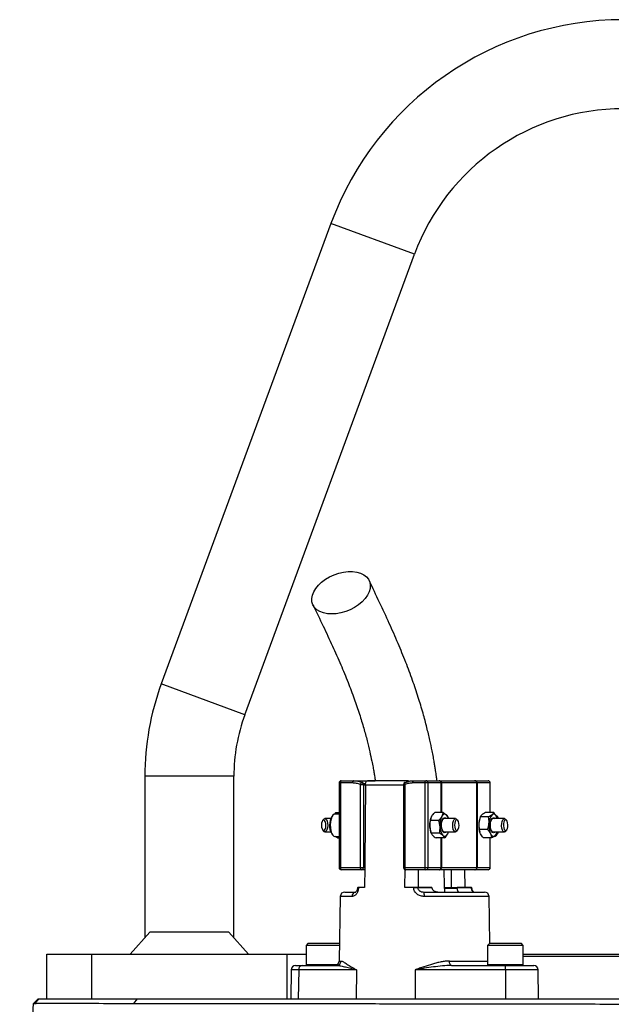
# Model space of a CAD drawing. Header units: millimetres. Extents: x 1605 to 5384, y 782 to 6178.
# Tile 25 of 26: x 1991 to 2523, y 5293 to 6178. Entities that reach past the tile are written whole.
import ezdxf

# ---------------------------------------------------------------- set-up
doc = ezdxf.new("R2010")
doc.units = ezdxf.units.MM
doc.header["$LTSCALE"] = 2

msp = doc.modelspace()

# ---------------------------------------------------------------- linework, layer by layer
at = {"color": 7, "linetype": 'Continuous', "lineweight": 25}
for p, q in [((2271.22, 5994.72), (2118.76, 5580.89)), ((2193.83, 5553.24), (2346.29, 5967.06)), ((2103.96, 5497.92), (2103.96, 5352.62)), ((2183.96, 5352.62), (2183.96, 5497.92)), ((2278.5, 5491.92), (2278.5, 5415.92)), ((2279.66, 5491.92), (2279.66, 5415.92)), ((2290.62, 5491.92), (2279.66, 5491.92)), ((2280.5, 5493.92), (2291.47, 5493.92)), ((2291.47, 5493.92), (2310.98, 5493.92)), ((2297.78, 5415.92), (2297.78, 5490.52)), ((2297.78, 5490.52), (2300.44, 5490.52)), ((2299.49, 5492.32), (2299.4, 5492.36)), ((2299.4, 5492.36), (2302.22, 5490.72)), ((2300.44, 5490.52), (2300.44, 5415.92)), ((2302.17, 5489.99), (2302.16, 5489.57)), ((2340.29, 5493.92), (2303.93, 5493.92)), ((2336.51, 5490.52), (2336.51, 5415.92)), ((2337.66, 5490.52), (2337.66, 5415.92)), ((2355.79, 5491.92), (2344.82, 5491.92)), ((2345.67, 5493.92), (2356.63, 5493.92)), ((2358.44, 5491.92), (2355.79, 5491.92)), ((2355.79, 5415.92), (2355.79, 5491.92)), ((2356.63, 5493.92), (2368.33, 5493.92)), ((2358.44, 5491.92), (2358.44, 5415.92)), ((2370.15, 5491.92), (2358.44, 5491.92)), ((2368.33, 5493.92), (2369.02, 5493.92)), ((2369.02, 5493.92), (2400.37, 5493.92)), ((2370.49, 5491.92), (2370.15, 5491.92)), ((2402.36, 5491.92), (2370.49, 5491.92)), ((2400.37, 5493.92), (2400.72, 5493.92)), ((2400.72, 5493.92), (2412.42, 5493.92)), ((2402.36, 5415.92), (2402.36, 5491.92)), ((2402.53, 5491.92), (2402.36, 5491.92)), ((2402.53, 5491.92), (2402.53, 5415.92)), ((2414.23, 5491.92), (2402.53, 5491.92)), ((2414.42, 5465.27), (2414.42, 5491.92)), ((2272.85, 5462.77), (2272, 5461.71)), ((2275.69, 5465.36), (2274.55, 5463.88)), ((2278.5, 5463.92), (2274.82, 5463.92)), ((2275.69, 5465.36), (2276.65, 5463.92)), ((2275.69, 5465.36), (2278.5, 5465.36)), ((2361.04, 5460.11), (2360.95, 5459.82)), ((2371.95, 5465.36), (2364.51, 5465.36)), ((2376.81, 5459.92), (2376.56, 5460.71)), ((2405.1, 5460.48), (2404.9, 5459.82)), ((2412.87, 5461.46), (2405.43, 5461.46)), ((2417.48, 5465.27), (2410.03, 5465.27)), ((2420.92, 5461.71), (2420.07, 5462.77)), ((2420.55, 5459.98), (2420.13, 5461.5)), ((2420.76, 5459.92), (2420.73, 5460.03)), ((2264.6, 5459.23), (2263.73, 5458.14)), ((2271.01, 5459.92), (2265.78, 5459.92)), ((2368.1, 5458.28), (2360.65, 5458.28)), ((2383.19, 5459.92), (2373.01, 5459.92)), ((2385.24, 5458.14), (2384.37, 5459.23)), ((2427.14, 5459.92), (2416.96, 5459.92)), ((2429.19, 5458.14), (2428.32, 5459.23)), ((2263.73, 5449.7), (2264.6, 5448.61)), ((2265.78, 5447.92), (2271.01, 5447.92)), ((2272, 5446.14), (2272.85, 5445.08)), ((2274.82, 5443.92), (2278.5, 5443.92)), ((2277.02, 5442.48), (2274.99, 5443.92)), ((2277.02, 5442.48), (2277.47, 5443.92)), ((2277.02, 5442.48), (2278.5, 5442.48)), ((2360.95, 5448.02), (2361.22, 5447.13)), ((2368.76, 5446.84), (2361.32, 5446.84)), ((2373.28, 5442.48), (2365.83, 5442.48)), ((2373.01, 5447.92), (2383.19, 5447.92)), ((2376.75, 5447.74), (2376.81, 5447.92)), ((2384.37, 5448.61), (2385.24, 5449.7)), ((2411.96, 5450.11), (2404.52, 5450.11)), ((2404.9, 5448.02), (2404.96, 5447.82)), ((2415.66, 5442.58), (2408.21, 5442.58)), ((2414.42, 5415.92), (2414.42, 5442.58)), ((2416.96, 5447.92), (2427.14, 5447.92)), ((2420.07, 5445.08), (2420.92, 5446.14)), ((2420.5, 5447.39), (2420.27, 5446.39)), ((2420.59, 5447.37), (2420.76, 5447.92)), ((2428.32, 5448.61), (2429.19, 5449.7)), ((2279.66, 5415.92), (2297.78, 5415.92)), ((2297.78, 5415.92), (2300.44, 5415.92)), ((2300.44, 5415.92), (2301.59, 5415.92)), ((2301.59, 5415.92), (2301.45, 5397.92)), ((2337.66, 5415.92), (2355.79, 5415.92)), ((2355.79, 5415.92), (2358.44, 5415.92)), ((2358.44, 5415.92), (2370.15, 5415.92)), ((2370.15, 5415.92), (2370.49, 5415.92)), ((2370.49, 5415.92), (2402.36, 5415.92)), ((2402.36, 5415.92), (2402.53, 5415.92)), ((2402.53, 5415.92), (2414.23, 5415.92)), ((2298.63, 5413.92), (2280.5, 5413.92)), ((2301.58, 5413.92), (2298.63, 5413.92)), ((2337.71, 5397.92), (2337.83, 5414.06)), ((2356.63, 5413.92), (2338.51, 5413.92)), ((2368.33, 5413.92), (2356.63, 5413.92)), ((2369.02, 5413.92), (2368.33, 5413.92)), ((2400.37, 5413.92), (2369.02, 5413.92)), ((2391.34, 5413.92), (2391.47, 5397.92)), ((2400.72, 5413.92), (2400.37, 5413.92)), ((2412.42, 5413.92), (2400.72, 5413.92)), ((2279.65, 5389.99), (2278.63, 5331.85)), ((2283.65, 5393.92), (2293.53, 5393.92)), ((2291.66, 5394.17), (2291.66, 5393.92)), ((2295.03, 5397.92), (2295.03, 5397.86)), ((2296, 5397.92), (2295.4, 5397.92)), ((2296, 5397.92), (2296, 5397.85)), ((2301.45, 5397.92), (2296, 5397.92)), ((2345.51, 5397.92), (2337.71, 5397.92)), ((2345.51, 5397.85), (2345.51, 5397.92)), ((2349.19, 5397.92), (2349.19, 5397.85)), ((2361.98, 5397.92), (2349.19, 5397.92)), ((2349.19, 5397.85), (2361.98, 5397.85)), ((2354.57, 5393.92), (2409.27, 5393.92)), ((2361.98, 5397.92), (2361.98, 5397.85)), ((2384.72, 5397.18), (2373.44, 5397.18)), ((2379.26, 5397.92), (2384.73, 5397.92)), ((2383.51, 5394.17), (2383.51, 5393.92)), ((2384.73, 5397.85), (2384.73, 5397.92)), ((2397.52, 5397.92), (2384.73, 5397.92)), ((2384.73, 5397.85), (2397.52, 5397.85)), ((2391.19, 5394.17), (2391.19, 5393.92)), ((2393.41, 5394.17), (2393.41, 5393.92)), ((2397.44, 5393.92), (2397.44, 5394.17)), ((2397.5, 5393.92), (2397.5, 5394.17)), ((2397.52, 5397.85), (2397.52, 5397.92)), ((2397.89, 5397.86), (2397.89, 5397.92)), ((2398.44, 5394.17), (2398.44, 5393.92)), ((2401.93, 5393.92), (2401.93, 5394.17)), ((2403.59, 5393.92), (2403.59, 5394.17)), ((2414.01, 5347.9), (2413.27, 5389.99)), ((2108.48, 5357.72), (2090.92, 5337.92)), ((2179.44, 5357.72), (2108.48, 5357.72)), ((2197, 5337.92), (2179.44, 5357.72)), ((2250.89, 5347.92), (2248.89, 5345.92)), ((2248.89, 5345.92), (2248.89, 5328.72)), ((2278.88, 5345.92), (2248.89, 5345.92)), ((2250.89, 5347.92), (2278.89, 5347.92)), ((2278.91, 5347.9), (2278.89, 5347.92)), ((2414.03, 5347.92), (2412.03, 5345.92)), ((2412.03, 5345.92), (2412.03, 5328.72)), ((2444.03, 5345.92), (2412.03, 5345.92)), ((2414.03, 5347.92), (2442.03, 5347.92)), ((2444.03, 5345.92), (2442.03, 5347.92)), ((2444.03, 5328.72), (2444.03, 5345.92)), ((2015.96, 5297.92), (2015.96, 5337.92)), ((2015.96, 5337.92), (2055.96, 5337.92)), ((2055.96, 5337.92), (2055.96, 5297.92)), ((2055.96, 5337.92), (2231.96, 5337.92)), ((2231.96, 5297.92), (2231.96, 5337.92)), ((2231.96, 5337.92), (2248.89, 5337.92)), ((2444.03, 5337.92), (2533.96, 5337.92)), ((2239.49, 5327.92), (2245.33, 5327.92)), ((2245.33, 5327.92), (2276.35, 5327.92)), ((2379.55, 5327.92), (2428.19, 5327.92)), ((2428.19, 5327.92), (2453.43, 5327.92)), ((2533.96, 5335.92), (2444.03, 5335.92)), ((2235.49, 5323.99), (2235.03, 5297.92)), ((2242.25, 5323.99), (2241.89, 5297.92)), ((2294.11, 5323.99), (2242.25, 5323.99)), ((2294.11, 5323.99), (2293.76, 5297.92)), ((2346.9, 5323.99), (2346.9, 5297.92)), ((2428.22, 5323.99), (2346.9, 5323.99)), ((2428.22, 5323.99), (2428.22, 5297.92)), ((2457.89, 5297.92), (2457.43, 5323.99)), ((1991.49, 5017.92), (2003.77, 5293.73)), ((2003.77, 5293.73), (2007.96, 5297.92)), ((2004.99, 5293.85), (2009.05, 5297.92)), ((2007.96, 5297.92), (2009.05, 5297.92)), ((2009.05, 5297.92), (2097.45, 5297.92)), ((2094.13, 5293.83), (2097.45, 5297.92)), ((2097.45, 5297.92), (3046.08, 5297.92))]:
    msp.add_line(p, q, dxfattribs=at)
at = {"color": 8, "linetype": 'Continuous', "lineweight": 25}
for p, q in [((2346.29, 5967.06), (2271.22, 5994.72)), ((2193.83, 5553.24), (2118.76, 5580.89)), ((2183.96, 5497.92), (2103.96, 5497.92)), ((2279.66, 5491.92), (2278.5, 5491.92)), ((2336.51, 5489.99), (2302.17, 5489.99)), ((2336.51, 5490.52), (2337.66, 5490.52)), ((2370.15, 5465.36), (2370.15, 5491.92)), ((2370.49, 5491.92), (2370.49, 5465.36)), ((2414.23, 5465.27), (2414.23, 5491.92)), ((2414.42, 5491.92), (2414.23, 5491.92)), ((2370.15, 5415.92), (2370.15, 5442.48)), ((2370.49, 5442.48), (2370.49, 5415.92)), ((2414.23, 5415.92), (2414.23, 5442.58)), ((2278.5, 5415.92), (2279.66, 5415.92)), ((2336.51, 5415.92), (2337.66, 5415.92)), ((2414.23, 5415.92), (2414.42, 5415.92)), ((2290.16, 5389.99), (2279.65, 5389.99)), ((2413.27, 5389.99), (2355.09, 5389.99)), ((2373.62, 5397.85), (2384.73, 5397.85)), ((2248.89, 5328.72), (2277.03, 5328.72)), ((2278.63, 5331.85), (2280.26, 5331.85)), ((2377.7, 5331.85), (2412.03, 5331.85)), ((2412.03, 5328.72), (2444.03, 5328.72)), ((2242.25, 5323.99), (2235.49, 5323.99)), ((2457.43, 5323.99), (2428.22, 5323.99))]:
    msp.add_line(p, q, dxfattribs=at)
at = {"color": 7, "linetype": 'Continuous', "lineweight": 25, "flags": 128}
for points in [[(2271.93, 5643.81), (2268.04, 5644.06), (2264.46, 5644.79), (2261.3, 5646), (2258.63, 5647.65), (2256.52, 5649.69), (2255.02, 5652.08), (2254.18, 5654.74), (2254.01, 5657.62), (2254.52, 5660.64), (2255.7, 5663.72), (2257.52, 5666.78), (2259.93, 5669.74), (2262.86, 5672.52), (2266.24, 5675.05), (2269.99, 5677.27), (2274, 5679.13), (2278.18, 5680.56), (2282.41, 5681.53), (2286.58, 5682.03), (2290.59, 5682.03), (2294.34, 5681.53), (2297.72, 5680.56), (2300.64, 5679.13), (2303.04, 5677.27), (2304.85, 5675.05), (2306.03, 5672.52), (2306.53, 5669.74), (2306.36, 5666.78), (2305.51, 5663.72), (2304.01, 5660.64), (2301.89, 5657.62), (2299.21, 5654.74), (2296.04, 5652.08), (2292.47, 5649.69), (2288.57, 5647.65), (2284.46, 5646), (2280.25, 5644.79), (2276.03, 5644.06), (2271.93, 5643.81)], [(2280.5, 5493.92), (2280.34, 5493.88), (2280.18, 5493.77), (2280.03, 5493.58), (2279.9, 5493.34), (2279.8, 5493.03), (2279.72, 5492.69), (2279.67, 5492.31), (2279.66, 5491.92)], [(2291.47, 5493.92), (2291.3, 5493.88), (2291.14, 5493.77), (2291, 5493.58), (2290.87, 5493.34), (2290.77, 5493.03), (2290.69, 5492.69), (2290.64, 5492.31), (2290.62, 5491.92)], [(2297.78, 5490.52), (2297.94, 5490.93), (2298.13, 5491.32), (2298.34, 5491.67), (2298.57, 5491.97), (2298.8, 5492.19), (2299.02, 5492.34), (2299.23, 5492.4), (2299.4, 5492.36)], [(2302.16, 5489.57), (2301.63, 5421.16), (2301.59, 5415.92)], [(2338.05, 5492.36), (2337.85, 5492.4), (2337.75, 5492.37)], [(2344.82, 5491.92), (2344.84, 5492.31), (2344.89, 5492.69), (2344.96, 5493.03), (2345.07, 5493.34), (2345.2, 5493.58), (2345.34, 5493.77), (2345.5, 5493.88), (2345.67, 5493.92)], [(2355.79, 5491.92), (2355.8, 5492.31), (2355.85, 5492.69), (2355.93, 5493.03), (2356.03, 5493.34), (2356.16, 5493.58), (2356.31, 5493.77), (2356.47, 5493.88), (2356.63, 5493.92)], [(2274.82, 5463.92), (2274.12, 5463.78), (2273.02, 5462.98), (2272.06, 5461.49), (2271.3, 5459.45), (2270.8, 5457), (2270.6, 5454.32)], [(2370.58, 5453), (2370.61, 5455.23), (2370.94, 5457.33), (2371.54, 5459.05), (2372.35, 5460.22), (2373.27, 5460.7), (2374.21, 5460.45), (2374.77, 5459.92)], [(2375.02, 5463.18), (2374.5, 5463.59), (2373.95, 5463.84), (2373.4, 5463.92), (2372.85, 5463.83), (2372.31, 5463.57), (2371.79, 5463.14), (2371.29, 5462.55), (2370.83, 5461.82)], [(2418.72, 5447.92), (2418.32, 5447.51), (2417.39, 5447.13), (2416.46, 5447.48), (2415.63, 5448.54), (2414.98, 5450.17), (2414.6, 5452.22), (2414.51, 5454.44), (2414.74, 5456.61), (2415.25, 5458.49), (2416, 5459.88), (2416.89, 5460.62), (2417.83, 5460.63), (2418.72, 5459.92)], [(2420.13, 5461.5), (2419.69, 5462.29), (2419.21, 5462.93), (2418.7, 5463.42), (2418.16, 5463.75), (2417.61, 5463.91), (2417.06, 5463.89), (2416.51, 5463.71), (2415.98, 5463.36)], [(2420.79, 5459.82), (2420.53, 5460.58), (2420.13, 5461.5)], [(2420.92, 5461.71), (2421.33, 5461.12), (2421.91, 5459.92)], [(2262.65, 5454.11), (2262.77, 5452.27), (2263.19, 5450.68), (2263.82, 5449.59), (2264.59, 5449.15), (2265.37, 5449.44), (2266.04, 5450.42), (2266.5, 5451.92), (2266.68, 5453.73), (2266.56, 5455.57), (2266.15, 5457.16), (2265.51, 5458.26), (2264.75, 5458.69), (2263.97, 5458.4), (2263.3, 5457.43), (2262.84, 5455.92), (2262.65, 5454.11)], [(2264.6, 5459.23), (2264.6, 5459.23), (2265.44, 5459.87), (2266.32, 5459.78), (2267.13, 5458.99), (2267.78, 5457.59), (2268.19, 5455.75), (2268.31, 5453.68), (2268.13, 5451.65), (2267.66, 5449.89), (2266.96, 5448.61), (2266.12, 5447.98), (2265.24, 5448.06), (2264.6, 5448.61)], [(2270.6, 5454.32), (2270.71, 5451.61), (2271.12, 5449.07), (2271.81, 5446.89), (2272.73, 5445.23), (2273.8, 5444.22), (2274.82, 5443.92)], [(2374.77, 5447.92), (2374.05, 5447.29), (2373.1, 5447.17), (2372.2, 5447.78), (2371.42, 5449.06), (2370.86, 5450.86), (2370.58, 5453)], [(2380.65, 5454.16), (2380.84, 5456.19), (2381.31, 5457.96), (2382.01, 5459.23), (2382.85, 5459.87), (2383.73, 5459.78), (2384.37, 5459.23)], [(2384.37, 5448.61), (2384.37, 5448.61), (2383.53, 5447.98), (2382.65, 5448.06), (2381.83, 5448.85), (2381.18, 5450.25), (2380.77, 5452.09), (2380.65, 5454.16)], [(2382.28, 5454.11), (2382.41, 5452.27), (2382.82, 5450.68), (2383.46, 5449.59), (2384.22, 5449.15), (2385, 5449.44), (2385.67, 5450.42), (2386.13, 5451.92), (2386.32, 5453.73), (2386.19, 5455.57), (2385.78, 5457.16), (2385.15, 5458.26), (2384.38, 5458.69), (2383.6, 5458.4), (2382.93, 5457.43), (2382.47, 5455.92), (2382.28, 5454.11)], [(2424.62, 5453.31), (2424.68, 5455.39), (2425.04, 5457.29), (2425.66, 5458.78), (2426.45, 5459.69), (2427.32, 5459.91), (2428.18, 5459.4), (2428.32, 5459.23)], [(2428.32, 5448.61), (2427.83, 5448.15), (2426.96, 5447.94), (2426.1, 5448.45), (2425.37, 5449.62), (2424.86, 5451.31), (2424.62, 5453.31)], [(2426.25, 5453.43), (2426.48, 5451.65), (2426.98, 5450.22), (2427.67, 5449.35), (2428.46, 5449.17), (2429.21, 5449.72), (2429.82, 5450.91), (2430.18, 5452.55), (2430.26, 5454.41), (2430.03, 5456.19), (2429.53, 5457.62), (2428.83, 5458.49), (2428.05, 5458.67), (2427.29, 5458.12), (2426.69, 5456.93), (2426.32, 5455.29), (2426.25, 5453.43)], [(2371.83, 5444.66), (2372.35, 5444.25), (2372.89, 5444), (2373.45, 5443.92), (2374, 5444.01), (2374.54, 5444.28), (2375.06, 5444.7), (2375.56, 5445.29), (2376.01, 5446.02)], [(2414.62, 5446.34), (2415.06, 5445.56), (2415.54, 5444.91), (2416.05, 5444.42), (2416.59, 5444.1), (2417.14, 5443.94), (2417.69, 5443.95), (2418.24, 5444.13), (2418.77, 5444.48)], [(2418.1, 5443.92), (2418.82, 5444.07), (2419.92, 5444.89), (2420.88, 5446.38), (2421.48, 5447.92)], [(2279.66, 5415.92), (2279.67, 5415.53), (2279.72, 5415.16), (2279.8, 5414.81), (2279.9, 5414.51), (2280.03, 5414.26), (2280.18, 5414.07), (2280.34, 5413.96), (2280.5, 5413.92)], [(2298.63, 5413.92), (2298.46, 5413.96), (2298.3, 5414.07), (2298.16, 5414.26), (2298.03, 5414.51), (2297.93, 5414.81), (2297.85, 5415.16), (2297.8, 5415.53), (2297.78, 5415.92)], [(2338.51, 5413.92), (2338.34, 5413.96), (2338.18, 5414.07), (2338.04, 5414.26), (2337.91, 5414.51), (2337.8, 5414.81), (2337.72, 5415.16), (2337.68, 5415.53), (2337.66, 5415.92)], [(2356.63, 5413.92), (2356.47, 5413.96), (2356.31, 5414.07), (2356.16, 5414.26), (2356.03, 5414.51), (2355.93, 5414.81), (2355.85, 5415.16), (2355.8, 5415.53), (2355.79, 5415.92)], [(2349.91, 5397.92), (2349.83, 5407.45), (2349.78, 5413.92)], [(2379.4, 5413.92), (2379.34, 5407.45), (2379.26, 5397.92)], [(2379.55, 5327.92), (2379.19, 5328), (2378.85, 5328.22), (2378.53, 5328.58), (2378.25, 5329.07), (2378.02, 5329.66), (2377.85, 5330.34), (2377.74, 5331.08), (2377.7, 5331.85)]]:
    msp.add_lwpolyline(points, dxfattribs=at)
at = {"color": 8, "linetype": 'Continuous', "lineweight": 25, "flags": 128}
for points in [[(2337.75, 5492.37), (2337.69, 5492.34), (2337.57, 5492.19), (2337.49, 5491.97), (2337.46, 5491.67), (2337.48, 5491.32), (2337.54, 5490.93), (2337.66, 5490.52)], [(2295.03, 5397.86), (2295.03, 5397.86), (2295.06, 5397.86), (2295.18, 5397.86), (2295.38, 5397.86), (2295.65, 5397.86), (2296, 5397.85)]]:
    msp.add_lwpolyline(points, dxfattribs=at)
at = {"color": 7, "linetype": 'Continuous', "lineweight": 25}
for centre, radius, start, end in [((2533.96, 5897.92), 280, 20.22526, 159.77474), ((2533.96, 5897.92), 200, 20.22526, 159.77474), ((2343.96, 5497.92), 240, 159.77474, 180), ((2343.96, 5497.92), 160, 159.77474, 180), ((2280.5, 5491.92), 2, 90, 180), ((2298.63, 5490.52), 2, 64.3345, 67.94506), ((2338.51, 5490.52), 2, 112.05494, 180), ((2356.53, 5492.01), 1.91, 357.32466, 87.04786), ((2368.23, 5492.01), 1.91, 357.32466, 87.04786), ((2368.71, 5492.15), 1.8, 352.61972, 79.91721), ((2400.37, 5491.93), 1.99, 359.77413, 89.77233), ((2400.62, 5492.01), 1.91, 357.32466, 87.04786), ((2412.42, 5491.92), 2, 0, 90), ((2412.32, 5492.01), 1.91, 357.32466, 87.04786), ((2282.72, 5454.87), 12.72, 147.46863, 182.68543), ((2387.5, 5454.18), 18.33, 155.36971, 185.06278), ((2368.92, 5457.71), 8.19, 14.89088, 41.87304), ((2424.82, 5455.85), 11.6, 139.66188, 180.34601), ((2413.28, 5457.63), 8.51, 15.6036, 37.11129), ((2283.55, 5453.26), 13.58, 175.74108, 211.65034), ((2381.16, 5453.99), 21.04, 163.92791, 183.89627), ((2379.46, 5453.52), 19.31, 182.82753, 196.52073), ((2381.94, 5452.35), 12.7, 179.04907, 217.25506), ((2373.92, 5457.13), 2.93, 107.98105, 169.17513), ((2425.44, 5453.9), 21.37, 174.93305, 195.94857), ((2422.81, 5454.45), 18.7, 163.3235, 175.91902), ((2432.33, 5453.78), 19.21, 174.02641, 202.78307), ((2417.87, 5457.13), 2.93, 107.98128, 169.17614), ((2373.92, 5450.71), 2.93, 190.82487, 252.01895), ((2365.93, 5451.33), 11.4, 332.22915, 343.1384), ((2417.87, 5450.71), 2.93, 190.82385, 252.01872), ((2413.24, 5449.98), 7.79, 315.16377, 345.49675), ((2415.31, 5450.4), 7.05, 322.75437, 339.38925), ((2280.5, 5415.92), 2, 180, 270), ((2298.53, 5415.83), 1.91, 272.95214, 2.67534), ((2338.51, 5415.92), 2, 180, 270), ((2356.53, 5415.83), 1.91, 272.95214, 2.67534), ((2368.23, 5415.83), 1.91, 272.95214, 2.67534), ((2368.71, 5415.69), 1.8, 280.08279, 7.38028), ((2400.37, 5415.91), 1.99, 270.22767, 0.22587), ((2400.62, 5415.83), 1.91, 272.95214, 2.67534), ((2412.42, 5415.92), 2, 270, 0), ((2412.32, 5415.83), 1.91, 272.95214, 2.67534), ((2283.65, 5389.92), 4, 90, 179), ((2293.87, 5390.22), 3.71, 95.19228, 183.58307), ((2347.35, 5276.32), 121.55, 89.13225, 90.86775), ((2347.14, 5390.95), 8.01, 353.15987, 21.81339), ((2409.27, 5389.92), 4, 1, 90), ((2239.49, 5323.92), 4, 90, 179), ((2245.84, 5324.34), 3.61, 98.20785, 185.61813), ((2249.69, 5328.72), 0.8, 180, 270), ((2274.63, 5331.92), 4, 270, 359), ((2276.31, 5331.87), 3.95, 270.68761, 359.70307), ((2412.83, 5328.72), 0.8, 180, 270), ((2276.75, 5324.96), 151.47, 359.63261, 1.11933), ((2443.23, 5328.72), 0.8, 270, 360), ((2453.43, 5323.92), 4, 1, 90)]:
    msp.add_arc(centre, radius, start, end, dxfattribs=at)
at = {"color": 8, "linetype": 'Continuous', "lineweight": 25}
for centre, radius, start, end in [((2298.67, 5490.74), 1.78, 352.8679, 62.52993), ((2397.3, 5410.14), 12.29, 271.02056, 272.76484)]:
    msp.add_arc(centre, radius, start, end, dxfattribs=at)
at = {"color": 7, "linetype": 'Continuous', "lineweight": 25}
for points, knots in [([(2366.59, 5493.92), (2366.42, 5495.23), (2366.01, 5498.3), (2365.36, 5502.58), (2364.7, 5506.76), (2364.02, 5510.78), (2363.18, 5515.49), (2361.89, 5522.21), (2360, 5531.14), (2357.32, 5542.42), (2353.88, 5555.27), (2349.61, 5569.46), (2344.46, 5584.75), (2338.38, 5600.97), (2331.38, 5617.99), (2323.49, 5635.85), (2314.76, 5654.6), (2308.63, 5667.35), (2305.46, 5673.96)], [0, 0, 0, 0, 0.017755, 0.041783, 0.058729, 0.075491, 0.09752, 0.124827, 0.170585, 0.226164, 0.291445, 0.36609, 0.449746, 0.542337, 0.643751, 0.753769, 0.872422, 1, 1, 1, 1]), ([(2255.09, 5651.93), (2258.14, 5645.59), (2264.02, 5633.41), (2272.37, 5615.59), (2279.85, 5598.8), (2286.4, 5582.99), (2292.02, 5568.16), (2296.73, 5554.38), (2300.59, 5541.76), (2303.66, 5530.44), (2306.05, 5520.56), (2307.76, 5512.58), (2308.96, 5506.45), (2309.76, 5501.97), (2310.45, 5497.95), (2310.85, 5495.36), (2311.07, 5493.92)], [0, 0, 0, 0, 0.138946, 0.26716, 0.384437, 0.490768, 0.586223, 0.671038, 0.74551, 0.809825, 0.864116, 0.908507, 0.938001, 0.960706, 0.978052, 1, 1, 1, 1]), ([(2297.78, 5490.52), (2296.63, 5490.99), (2295.45, 5491.34), (2293.06, 5491.8), (2291.85, 5491.92), (2290.62, 5491.92)], [0, 0, 0, 0, 0.5, 0.5, 1, 1, 1, 1]), ([(2291.47, 5493.92), (2292.82, 5493.92), (2294.17, 5493.79), (2296.83, 5493.27), (2298.13, 5492.88), (2299.4, 5492.36)], [0, 0, 0, 0, 0.5, 0.5, 1, 1, 1, 1]), ([(2302.17, 5489.99), (2302.17, 5490.26), (2302.18, 5490.53), (2302.23, 5491.05), (2302.27, 5491.31), (2302.42, 5492.04), (2302.56, 5492.48), (2302.81, 5493.02), (2302.91, 5493.18), (2303.1, 5493.45), (2303.21, 5493.57), (2303.53, 5493.84), (2303.76, 5493.93), (2303.99, 5493.92)], [0, 0, 0, 0, 0.125, 0.125, 0.25, 0.25, 0.5, 0.5, 0.625, 0.625, 0.75, 0.75, 1, 1, 1, 1]), ([(2344.82, 5491.92), (2343.59, 5491.92), (2342.38, 5491.8), (2339.99, 5491.33), (2338.82, 5490.99), (2337.66, 5490.52)], [0, 0, 0, 0, 0.5, 0.5, 1, 1, 1, 1]), ([(2338.05, 5492.36), (2339.27, 5492.88), (2340.53, 5493.27), (2343.07, 5493.79), (2344.36, 5493.92), (2345.67, 5493.92)], [0, 0, 0, 0, 0.5, 0.5, 1, 1, 1, 1]), ([(2340.24, 5493.92), (2340.11, 5493.9), (2339.77, 5493.87), (2339.3, 5493.48), (2339.04, 5492.9), (2338.94, 5492.67)], [0, 0, 0, 0, 0.266292, 0.706254, 1, 1, 1, 1]), ([(2341.51, 5493.41), (2341.24, 5493.6), (2340.83, 5493.9), (2340.39, 5493.91), (2340.24, 5493.92)], [0, 0, 0, 0, 0.644397, 1, 1, 1, 1]), ([(2361.77, 5461.82), (2361.93, 5462.12), (2362.12, 5462.42), (2362.52, 5463.02), (2362.73, 5463.32), (2363.43, 5464.2), (2363.95, 5464.78), (2364.51, 5465.36)], [0, 0, 0, 0, 0.25, 0.25, 0.5, 0.5, 1, 1, 1, 1]), ([(2370.83, 5461.82), (2370.67, 5461.52), (2370.49, 5461.22), (2370.09, 5460.62), (2369.87, 5460.33), (2369.18, 5459.44), (2368.66, 5458.86), (2368.1, 5458.28)], [0, 0, 0, 0, 0.25, 0.25, 0.5, 0.5, 1, 1, 1, 1]), ([(2375.02, 5463.18), (2375.21, 5463), (2375.39, 5462.81), (2375.69, 5462.44), (2375.83, 5462.26), (2376.18, 5461.71), (2376.35, 5461.35), (2376.47, 5461)], [0, 0, 0, 0, 0.25, 0.25, 0.5, 0.5, 1, 1, 1, 1]), ([(2406.92, 5463.36), (2406.53, 5463.04), (2406.21, 5462.71), (2405.73, 5462.08), (2405.55, 5461.76), (2405.43, 5461.46)], [0, 0, 0, 0, 0.5, 0.5, 1, 1, 1, 1]), ([(2410.03, 5465.27), (2409.41, 5464.96), (2408.82, 5464.64), (2407.77, 5464), (2407.31, 5463.68), (2406.92, 5463.36)], [0, 0, 0, 0, 0.5, 0.5, 1, 1, 1, 1]), ([(2415.98, 5463.36), (2415.59, 5463.04), (2415.12, 5462.71), (2414.07, 5462.08), (2413.49, 5461.76), (2412.87, 5461.46)], [0, 0, 0, 0, 0.5, 0.5, 1, 1, 1, 1]), ([(2413.22, 5455.78), (2413.26, 5456.26), (2413.28, 5456.75), (2413.29, 5457.7), (2413.27, 5458.18), (2413.17, 5459.6), (2413.04, 5460.53), (2412.87, 5461.46)], [0, 0, 0, 0, 0.25, 0.25, 0.5, 0.5, 1, 1, 1, 1]), ([(2417.48, 5465.27), (2417.35, 5464.96), (2417.17, 5464.64), (2416.68, 5464), (2416.37, 5463.68), (2415.98, 5463.36)], [0, 0, 0, 0, 0.5, 0.5, 1, 1, 1, 1]), ([(2420.13, 5461.5), (2419.98, 5461.82), (2419.8, 5462.14), (2419.41, 5462.78), (2419.21, 5463.09), (2418.53, 5464.03), (2418.02, 5464.65), (2417.48, 5465.27)], [0, 0, 0, 0, 0.25, 0.25, 0.5, 0.5, 1, 1, 1, 1]), ([(2360.17, 5452.56), (2360.12, 5453.53), (2360.14, 5454.51), (2360.31, 5456.42), (2360.46, 5457.36), (2360.65, 5458.28)], [0, 0, 0, 0, 0.5, 0.5, 1, 1, 1, 1]), ([(2361.32, 5446.84), (2361.02, 5447.77), (2360.75, 5448.73), (2360.36, 5450.64), (2360.23, 5451.6), (2360.17, 5452.56)], [0, 0, 0, 0, 0.5, 0.5, 1, 1, 1, 1]), ([(2369.24, 5452.56), (2369.18, 5453.53), (2369.05, 5454.51), (2368.65, 5456.42), (2368.39, 5457.36), (2368.1, 5458.28)], [0, 0, 0, 0, 0.5, 0.5, 1, 1, 1, 1]), ([(2368.76, 5446.84), (2368.95, 5447.77), (2369.1, 5448.73), (2369.27, 5450.64), (2369.29, 5451.6), (2369.24, 5452.56)], [0, 0, 0, 0, 0.5, 0.5, 1, 1, 1, 1]), ([(2404.16, 5455.78), (2404.12, 5455.3), (2404.1, 5454.82), (2404.1, 5453.86), (2404.12, 5453.39), (2404.22, 5451.97), (2404.34, 5451.04), (2404.52, 5450.11)], [0, 0, 0, 0, 0.25, 0.25, 0.5, 0.5, 1, 1, 1, 1]), ([(2362.76, 5444.66), (2362.96, 5444.48), (2363.17, 5444.29), (2363.62, 5443.92), (2363.87, 5443.74), (2364.64, 5443.2), (2365.22, 5442.84), (2365.83, 5442.48)], [0, 0, 0, 0, 0.25, 0.25, 0.5, 0.5, 1, 1, 1, 1]), ([(2371.83, 5444.66), (2371.64, 5444.85), (2371.42, 5445.03), (2370.97, 5445.4), (2370.73, 5445.58), (2369.95, 5446.13), (2369.37, 5446.49), (2368.76, 5446.84)], [0, 0, 0, 0, 0.25, 0.25, 0.5, 0.5, 1, 1, 1, 1]), ([(2376.01, 5446.02), (2376.06, 5446.1), (2376.38, 5446.7), (2376.5, 5447.28), (2376.6, 5447.78)], [0, 0, 0, 0, 0.140916, 1, 1, 1, 1]), ([(2405.56, 5446.34), (2405.4, 5446.66), (2405.26, 5446.98), (2405.02, 5447.62), (2404.92, 5447.93), (2404.67, 5448.88), (2404.57, 5449.5), (2404.52, 5450.11)], [0, 0, 0, 0, 0.25, 0.25, 0.5, 0.5, 1, 1, 1, 1]), ([(2414.62, 5446.34), (2414.78, 5446.02), (2414.91, 5445.7), (2415.15, 5445.07), (2415.25, 5444.75), (2415.5, 5443.81), (2415.6, 5443.19), (2415.66, 5442.58)], [0, 0, 0, 0, 0.25, 0.25, 0.5, 0.5, 1, 1, 1, 1]), ([(2418.77, 5444.48), (2418.38, 5444.16), (2417.91, 5443.83), (2416.86, 5443.2), (2416.28, 5442.88), (2415.66, 5442.58)], [0, 0, 0, 0, 0.5, 0.5, 1, 1, 1, 1]), ([(2420.27, 5446.39), (2420.14, 5446.08), (2419.96, 5445.76), (2419.47, 5445.12), (2419.16, 5444.8), (2418.77, 5444.48)], [0, 0, 0, 0, 0.5, 0.5, 1, 1, 1, 1]), ([(2373.54, 5393.92), (2373.38, 5399.14), (2373.17, 5405.82), (2372.86, 5412.47), (2372.8, 5413.92)], [0, 0, 0, 0, 0.782511, 1, 1, 1, 1]), ([(2296, 5397.85), (2295.99, 5397.27), (2295.93, 5396.71), (2295.72, 5395.6), (2295.57, 5395.06), (2295.2, 5394.06), (2294.98, 5393.59), (2294.49, 5392.72), (2294.22, 5392.34), (2293.64, 5391.65), (2293.33, 5391.35), (2292.71, 5390.85), (2292.39, 5390.64), (2291.75, 5390.31), (2291.42, 5390.19), (2290.79, 5390.03), (2290.47, 5389.99), (2290.16, 5389.99)], [0, 0, 0, 0, 0.125, 0.125, 0.25, 0.25, 0.375, 0.375, 0.5, 0.5, 0.625, 0.625, 0.75, 0.75, 0.875, 0.875, 1, 1, 1, 1]), ([(2295, 5397.87), (2294.99, 5397.55), (2294.97, 5396.79), (2294.66, 5395.67), (2294.18, 5394.68), (2293.66, 5394.06), (2293.36, 5393.9), (2293.41, 5393.91), (2293.42, 5393.91)], [0, 0, 0, 0, 0.121238, 0.294154, 0.477387, 0.680878, 0.915796, 1, 1, 1, 1]), ([(2295.07, 5397.92), (2295.08, 5397.92), (2295.09, 5397.92), (2295.5, 5397.92), (2295.89, 5397.92), (2296, 5397.92)], [0, 0, 0, 0, 0.334921, 0.807755, 1, 1, 1, 1]), ([(2345.51, 5397.92), (2345.9, 5397.92), (2346.27, 5397.92), (2347.01, 5397.92), (2347.37, 5397.92), (2348.01, 5397.92), (2348.31, 5397.92), (2348.81, 5397.92), (2349.03, 5397.92), (2349.19, 5397.92)], [0, 0, 0, 0, 0.25, 0.25, 0.5, 0.5, 0.75, 0.75, 1, 1, 1, 1]), ([(2355.09, 5389.99), (2353.94, 5389.99), (2352.82, 5390.14), (2351.16, 5390.64), (2350.63, 5390.85), (2349.61, 5391.35), (2349.12, 5391.64), (2348.42, 5392.16), (2348.2, 5392.34), (2347.78, 5392.73), (2347.57, 5392.94), (2347.01, 5393.57), (2346.67, 5394.04), (2346.11, 5395.06), (2345.9, 5395.59), (2345.6, 5396.69), (2345.52, 5397.27), (2345.51, 5397.85)], [0, 0, 0, 0, 0.25, 0.25, 0.375, 0.375, 0.5, 0.5, 0.5625, 0.5625, 0.625, 0.625, 0.75, 0.75, 0.875, 0.875, 1, 1, 1, 1]), ([(2349.19, 5397.85), (2349.19, 5397.52), (2349.25, 5397.2), (2349.45, 5396.59), (2349.6, 5396.3), (2349.96, 5395.77), (2350.17, 5395.53), (2350.63, 5395.11), (2350.89, 5394.93), (2351.42, 5394.62), (2351.7, 5394.49), (2352.26, 5394.27), (2352.55, 5394.18), (2353.41, 5393.98), (2353.99, 5393.92), (2354.57, 5393.92)], [0, 0, 0, 0, 0.125, 0.125, 0.25, 0.25, 0.375, 0.375, 0.5, 0.5, 0.625, 0.625, 0.75, 0.75, 1, 1, 1, 1]), ([(2362.12, 5397.18), (2362.2, 5396.87), (2362.33, 5396.57), (2362.66, 5396.03), (2362.86, 5395.79), (2363.52, 5395.14), (2364.03, 5394.82), (2365.1, 5394.34), (2365.65, 5394.17), (2366.76, 5393.97), (2367.31, 5393.92), (2367.86, 5393.92)], [0, 0, 0, 0, 0.125, 0.125, 0.25, 0.25, 0.5, 0.5, 0.75, 0.75, 1, 1, 1, 1]), ([(2386.1, 5393.92), (2386.02, 5393.92), (2385.92, 5393.97), (2385.69, 5394.17), (2385.56, 5394.33), (2385.36, 5394.69), (2385.29, 5394.83), (2385.15, 5395.16), (2385.08, 5395.36), (2384.95, 5395.79), (2384.89, 5396.03), (2384.79, 5396.57), (2384.75, 5396.87), (2384.72, 5397.18)], [0, 0, 0, 0, 0.25, 0.25, 0.5, 0.5, 0.625, 0.625, 0.75, 0.75, 0.875, 0.875, 1, 1, 1, 1]), ([(2397.52, 5397.92), (2397.69, 5397.92), (2397.92, 5397.92), (2397.86, 5397.92), (2397.85, 5397.92)], [0, 0, 0, 0, 0.773787, 1, 1, 1, 1]), ([(2399.39, 5393.92), (2399.24, 5393.92), (2399.08, 5393.98), (2398.72, 5394.25), (2398.53, 5394.46), (2398.24, 5394.93), (2398.14, 5395.11), (2397.96, 5395.53), (2397.87, 5395.77), (2397.72, 5396.3), (2397.65, 5396.59), (2397.56, 5397.2), (2397.53, 5397.52), (2397.52, 5397.85)], [0, 0, 0, 0, 0.25, 0.25, 0.5, 0.5, 0.625, 0.625, 0.75, 0.75, 0.875, 0.875, 1, 1, 1, 1]), ([(2399.5, 5393.92), (2399.51, 5393.91), (2399.55, 5393.9), (2399.21, 5394.1), (2398.66, 5394.8), (2398.17, 5395.94), (2397.91, 5397.01), (2397.92, 5397.67), (2397.93, 5397.86)], [0, 0, 0, 0, 0.102796, 0.332029, 0.563234, 0.743423, 0.925253, 1, 1, 1, 1]), ([(2276.35, 5327.92), (2276.95, 5327.92), (2277.56, 5327.88), (2278.84, 5327.73), (2279.49, 5327.63), (2281.51, 5327.26), (2282.93, 5326.93), (2285.91, 5326.19), (2287.47, 5325.77), (2290.7, 5324.9), (2292.37, 5324.45), (2294.11, 5323.99)], [0, 0, 0, 0, 0.125, 0.125, 0.25, 0.25, 0.5, 0.5, 0.75, 0.75, 1, 1, 1, 1]), ([(2280.26, 5331.85), (2280.56, 5331.85), (2280.91, 5331.77), (2281.66, 5331.48), (2282.08, 5331.28), (2283.43, 5330.56), (2284.46, 5329.91), (2286.22, 5328.79), (2286.84, 5328.39), (2288.13, 5327.57), (2288.81, 5327.14), (2290.22, 5326.27), (2290.96, 5325.82), (2292.11, 5325.14), (2292.5, 5324.91), (2293.29, 5324.45), (2293.7, 5324.22), (2294.11, 5323.99)], [0, 0, 0, 0, 0.125, 0.125, 0.25, 0.25, 0.5, 0.5, 0.625, 0.625, 0.75, 0.75, 0.875, 0.875, 0.9375, 0.9375, 1, 1, 1, 1]), ([(2377.7, 5331.85), (2376.46, 5331.85), (2375.22, 5331.77), (2372.72, 5331.49), (2371.46, 5331.29), (2368.92, 5330.8), (2367.64, 5330.52), (2365.07, 5329.88), (2363.77, 5329.53), (2359.9, 5328.41), (2357.31, 5327.58), (2353.42, 5326.27), (2352.12, 5325.82), (2350.17, 5325.14), (2349.51, 5324.91), (2348.53, 5324.57), (2348.21, 5324.45), (2347.55, 5324.22), (2347.22, 5324.11), (2346.9, 5323.99)], [0, 0, 0, 0, 0.125, 0.125, 0.25, 0.25, 0.375, 0.375, 0.5, 0.5, 0.75, 0.75, 0.875, 0.875, 0.9375, 0.9375, 0.96875, 0.96875, 1, 1, 1, 1]), ([(2379.55, 5327.92), (2376.86, 5327.92), (2374.16, 5327.75), (2368.74, 5327.26), (2366.01, 5326.93), (2360.56, 5326.19), (2357.83, 5325.77), (2353.74, 5325.12), (2352.37, 5324.9), (2349.64, 5324.45), (2348.26, 5324.22), (2346.9, 5323.99)], [0, 0, 0, 0, 0.25, 0.25, 0.5, 0.5, 0.75, 0.75, 0.875, 0.875, 1, 1, 1, 1]), ([(2003.77, 5293.73), (2003.83, 5293.73), (2003.95, 5293.73), (2004.21, 5293.76), (2004.27, 5293.77), (2004.4, 5293.79), (2004.47, 5293.8), (2004.68, 5293.83), (2004.83, 5293.84), (2004.99, 5293.85)], [0, 0, 0, 0, 0.5, 0.5, 0.625, 0.625, 0.75, 0.75, 1, 1, 1, 1]), ([(2004.99, 5293.85), (2005.17, 5293.86), (2005.37, 5293.86), (2005.83, 5293.86), (2006.08, 5293.87), (2006.9, 5293.88), (2007.55, 5293.88), (2009.77, 5293.89), (2011.64, 5293.9), (2018.35, 5293.91), (2024.32, 5293.91), (2033.69, 5293.91), (2035.66, 5293.91), (2038.76, 5293.9), (2039.82, 5293.9), (2041.98, 5293.9), (2043.09, 5293.9), (2048.73, 5293.89), (2053.59, 5293.89), (2069.2, 5293.87), (2080.97, 5293.85), (2094.13, 5293.83)], [0, 0, 0, 0, 0.03125, 0.03125, 0.0625, 0.0625, 0.125, 0.125, 0.25, 0.25, 0.5, 0.5, 0.5625, 0.5625, 0.59375, 0.59375, 0.625, 0.625, 0.75, 0.75, 1, 1, 1, 1]), ([(2094.13, 5293.83), (2100.66, 5293.82), (2107.44, 5293.82), (2121.49, 5293.81), (2128.77, 5293.8), (2151.32, 5293.77), (2167.32, 5293.75), (2192.79, 5293.73), (2201.52, 5293.72), (2212.75, 5293.7), (2215.01, 5293.7), (2219.57, 5293.69), (2221.86, 5293.69), (2228.77, 5293.68), (2233.41, 5293.68), (2256.82, 5293.65), (2276.15, 5293.63), (2315.99, 5293.57), (2336.49, 5293.55), (2362.88, 5293.51), (2368.2, 5293.5), (2378.9, 5293.49), (2384.3, 5293.48), (2400.51, 5293.46), (2411.35, 5293.44), (2443.98, 5293.39), (2465.88, 5293.36), (2509.97, 5293.28), (2532.16, 5293.24), (2557.3, 5293.2), (2560.1, 5293.19), (2565.68, 5293.18), (2568.46, 5293.18), (2576.8, 5293.16), (2582.34, 5293.15), (2598.9, 5293.11), (2609.86, 5293.09), (2642.51, 5293.02), (2663.95, 5292.97), (2695.66, 5292.88), (2706.14, 5292.84), (2721.76, 5292.79), (2726.94, 5292.78), (2737.27, 5292.74), (2742.38, 5292.72), (2767.73, 5292.63), (2787.26, 5292.54), (2824.88, 5292.32), (2842.96, 5292.19), (2864.66, 5291.95), (2868.96, 5291.9), (2877.46, 5291.79), (2881.67, 5291.73), (2894.14, 5291.53), (2902.22, 5291.38), (2914, 5291.08), (2917.87, 5290.98), (2925.5, 5290.73), (2929.27, 5290.59), (2940.42, 5290.12), (2947.64, 5289.74), (2958.2, 5289), (2961.67, 5288.72), (2968.56, 5288.07), (2971.98, 5287.69), (2977.09, 5286.99), (2978.8, 5286.73), (2982.22, 5286.16), (2983.94, 5285.84), (2987.4, 5285.11), (2989.15, 5284.7), (2992.71, 5283.74), (2994.53, 5283.18), (2996.42, 5282.5)], [0, 0, 0, 0, 0.03125, 0.03125, 0.0625, 0.0625, 0.125, 0.125, 0.15625, 0.15625, 0.164062, 0.164062, 0.171875, 0.171875, 0.1875, 0.1875, 0.25, 0.25, 0.3125, 0.3125, 0.328125, 0.328125, 0.34375, 0.34375, 0.375, 0.375, 0.4375, 0.4375, 0.5, 0.5, 0.507812, 0.507812, 0.515625, 0.515625, 0.53125, 0.53125, 0.5625, 0.5625, 0.625, 0.625, 0.65625, 0.65625, 0.671875, 0.671875, 0.6875, 0.6875, 0.75, 0.75, 0.8125, 0.8125, 0.828125, 0.828125, 0.84375, 0.84375, 0.875, 0.875, 0.890625, 0.890625, 0.90625, 0.90625, 0.9375, 0.9375, 0.953125, 0.953125, 0.96875, 0.96875, 0.976563, 0.976563, 0.984375, 0.984375, 0.992188, 0.992188, 1, 1, 1, 1])]:
    msp.add_open_spline(points, degree=3, knots=knots, dxfattribs=at)
for points in [[(2302.16, 5489.57), (2301.59, 5489.93), (2301.02, 5490.24), (2300.44, 5490.52)], [(2360.65, 5458.28), (2360.79, 5459.44), (2361.11, 5460.62), (2361.77, 5461.82)], [(2371.95, 5465.36), (2371.82, 5464.2), (2371.49, 5463.03), (2370.83, 5461.82)], [(2371.95, 5465.36), (2373.19, 5464.65), (2374.25, 5463.92), (2375.02, 5463.18)], [(2405.43, 5461.46), (2404.78, 5459.6), (2404.32, 5457.72), (2404.16, 5455.78)], [(2411.96, 5450.11), (2412.6, 5451.97), (2413.07, 5453.85), (2413.22, 5455.78)], [(2361.32, 5446.84), (2361.56, 5446.13), (2361.99, 5445.41), (2362.76, 5444.66)], [(2373.28, 5442.48), (2373.03, 5443.19), (2372.6, 5443.92), (2371.83, 5444.66)], [(2373.28, 5442.48), (2374.4, 5443.64), (2375.36, 5444.81), (2376.01, 5446.02)], [(2408.21, 5442.58), (2407.12, 5443.81), (2406.19, 5445.06), (2405.56, 5446.34)], [(2411.96, 5450.11), (2413.06, 5448.88), (2413.99, 5447.63), (2414.62, 5446.34)], [(2361.98, 5397.85), (2361.99, 5397.61), (2362.04, 5397.39), (2362.12, 5397.18)], [(2384.73, 5397.85), (2384.73, 5397.61), (2384.73, 5397.39), (2384.72, 5397.18)]]:
    msp.add_open_spline(points, degree=3, dxfattribs=at)

doc.saveas('drawing.dxf')
